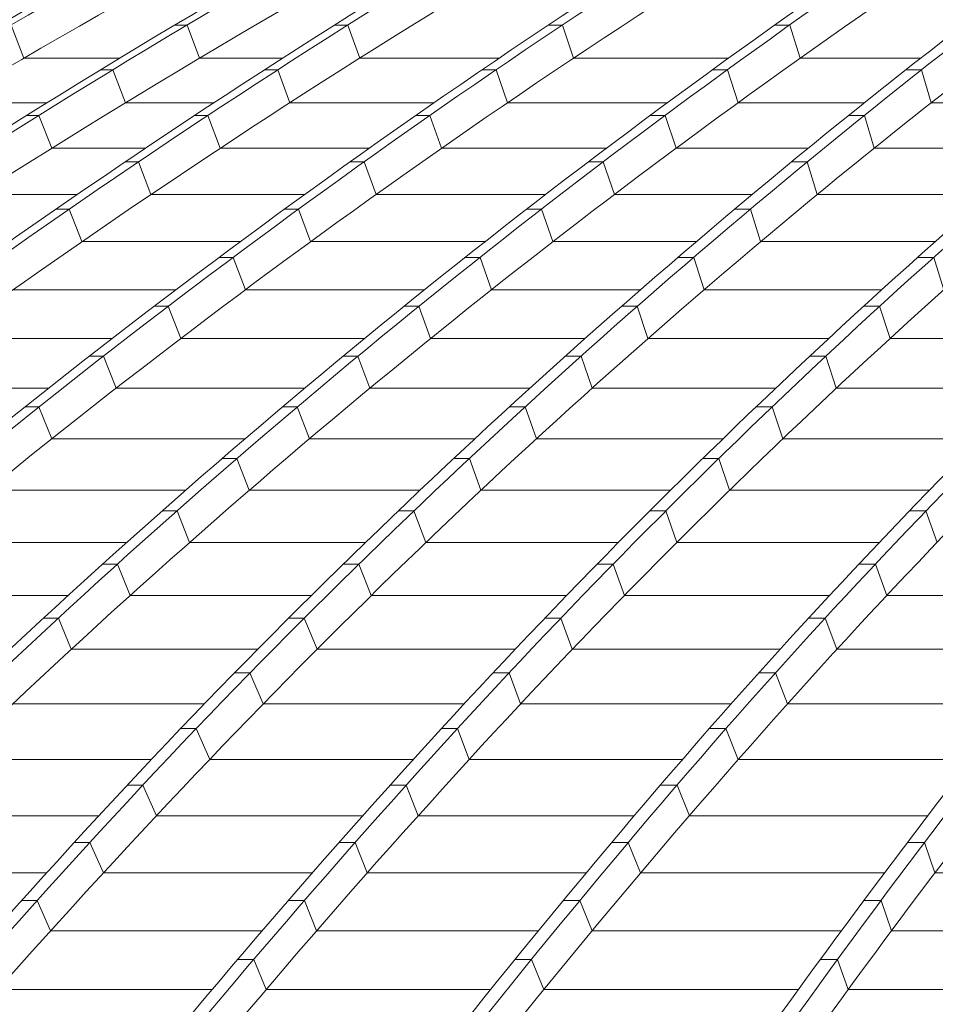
# Model space of a CAD drawing. Header units: millimetres. Extents: x 614675 to 1010864, y -150593 to -87691.
# Tile 77 of 194: x 813227 to 815253, y -103678 to -101498. Entities that reach past the tile are written whole.
import ezdxf

# ---------------------------------------------------------------- set-up
doc = ezdxf.new("R2010")
doc.units = ezdxf.units.MM
doc.header["$LTSCALE"] = 0.05
doc.layers.get('0').update_dxf_attribs({"lineweight": 0})
doc.layers.add('GLASS 2', color=8, linetype='Continuous', lineweight=0)

# ---------------------------------------------------------------- blocks, each defined once
blk = doc.blocks.new('A$C48F46CC2')
at = {"layer": 'GLASS 2', "elevation": -4196.2}
for points in [[(-15779, -9662, -0.18771), (395, -1055.3)], [(1174.4, -1055.3, 0.047374), (-1992.5, -1837.6, 0.042567), (-4795.8, -3098.4, 0.040333), (-7417.4, -4847.9, 0.038015), (-9808, -7053.3, 0.035685), (-11910.7, -9662)], [(1200.2, -1055.3, 0.047374), (-1966.7, -1837.6, 0.042567), (-4769.9, -3098.4, 0.040333), (-7391.5, -4847.9, 0.038015), (-9782.1, -7053.3, 0.035685), (-11884.9, -9662)], [(1423, -1055.3, 0.048308), (-1674.5, -1837.6, 0.043228), (-4415.4, -3098.4, 0.039953), (-6982.1, -4847.9, 0.037282), (-9315, -7053.3, 0.035508), (-11370.4, -9662)], [(1460.1, -1055.3, 0.050801), (-1463.2, -1837.6, 0.044807), (-4050.8, -3098.4, 0.041478), (-6470.7, -4847.9, 0.038141), (-8677.4, -7053.3, 0.034979), (-10618.4, -9662)], [(1594.5, -1055.3, 0.05323), (-1173.5, -1837.6, 0.046298), (-3623.6, -3098.4, 0.042138), (-5915, -4847.9, 0.038087), (-8004.4, -7053.3, 0.03439), (-9842.3, -9662)], [(1625.6, -1055.3, 0.053231), (-1142.4, -1837.6, 0.046299), (-3592.5, -3098.4, 0.042139), (-5883.8, -4847.9, 0.038087), (-7973.3, -7053.3, 0.03439), (-9811.2, -9662)], [(1768, -1055.3, 0.056039), (-835.4, -1837.6, 0.047917), (-3139.9, -3098.4, 0.042752), (-5295, -4847.9, 0.037893), (-7260.3, -7053.3, 0.033634), (-8988.9, -9662)], [(1809.8, -1055.3, 0.059928), (-588.5, -1837.6, 0.050008), (-2710.6, -3098.4, 0.042466), (-4698.3, -4847.9, 0.036488), (-6504.1, -7053.3, 0.03248), (-8095.5, -9662)], [(2087.2, -1055.3, 0.061936), (-213.7, -1837.6, 0.050937), (-2250.3, -3098.4, 0.043534), (-4155, -4847.9, 0.037088), (-5891.9, -7053.3, 0.031856), (-7419.7, -9662)], [(2122.8, -1055.3, 0.061935), (-178.1, -1837.6, 0.050937), (-2214.7, -3098.4, 0.043536), (-4119.4, -4847.9, 0.037089), (-5856.3, -7053.3, 0.031857), (-7384.1, -9662)], [(2420.5, -1055.3, 0.064033), (215.6, -1837.6, 0.051922), (-1735.3, -3098.4, 0.042903), (-3562.3, -4847.9, 0.0359), (-5222.9, -7053.3, 0.031172), (-6685.9, -9662)], [(2468.6, -1055.3, 0.069507), (492.9, -1837.6, 0.05401), (-1255.9, -3098.4, 0.043608), (-2891.4, -4847.9, 0.035415), (-4382.8, -7053.3, 0.029326), (-5694.6, -9662)], [(2640.4, -1055.3, 0.074832), (863.3, -1837.6, 0.055576), (-709.8, -3098.4, 0.043071), (-2180.9, -4847.9, 0.033892), (-3522.4, -7053.3, 0.027439), (-4702.4, -9662)], [(2679.7, -1055.3, 0.074834), (902.5, -1837.6, 0.055579), (-670.6, -3098.4, 0.04307), (-2141.7, -4847.9, 0.033892), (-3483.2, -7053.3, 0.027439), (-4663.2, -9662)], [(962, -1137.9, 0.0412), (-1647.6, -1837.6, 0.043228), (-4388.5, -3098.4, 0.040078), (-6954.5, -4847.9, 0.037418), (-9288.1, -7053.3, 0.035508), (-11343.4, -9662)], [(962.1, -1137.9, 0.042487), (-1492.4, -1837.6, 0.044807), (-4080, -3098.4, 0.041477), (-6499.9, -4847.9, 0.038141), (-8706.6, -7053.3, 0.034979), (-10647.6, -9662)], [(1392.3, -1137.9, 0.047911), (-802.6, -1837.6, 0.047918), (-3107.1, -3098.4, 0.042752), (-5262.2, -4847.9, 0.037893), (-7227.4, -7053.3, 0.033634), (-8956.1, -9662)], [(1391.6, -1137.9, 0.050186), (-623.3, -1837.6, 0.050008), (-2745.4, -3098.4, 0.042596), (-4732.6, -4847.9, 0.036624), (-6538.9, -7053.3, 0.03248), (-8130.3, -9662)], [(2114.3, -1137.9, 0.055235), (252, -1837.6, 0.051921), (-1699, -3098.4, 0.043033), (-3525.4, -4847.9, 0.036034), (-5186.5, -7053.3, 0.031172), (-6649.5, -9662)], [(2114, -1137.9, 0.057888), (455, -1837.6, 0.05401), (-1293.9, -3098.4, 0.043608), (-2929.4, -4847.9, 0.035414), (-4420.8, -7053.3, 0.029326), (-5732.6, -9662)], [(1832, -1203.2, 0.054713), (-164.7, -1915.5, 0.05094), (-2194.9, -3172.3, 0.043536), (-4093.5, -4916.2, 0.037089), (-5824.8, -7114.5, 0.031745), (-7348, -9714.9)], [(2379.8, -1227.6, 0.063226), (912.8, -1915.5, 0.055579), (-655.2, -3172.3, 0.04307), (-2121.6, -4916.2, 0.033892), (-3458.9, -7114.5, 0.0273), (-4635.3, -9714.9)], [(1301, -1252.1, 0.0479), (-575, -1915.5, 0.050007), (-2690.3, -3172.3, 0.043358), (-4668.1, -4916.2, 0.037419), (-6471.6, -7114.5, 0.032414), (-8057.9, -9714.9)], [(1968.5, -1277.7, 0.052863), (504.4, -1915.5, 0.05401), (-1238.8, -3172.3, 0.043608), (-2869.1, -4916.2, 0.035415), (-4355.7, -7114.5, 0.029237), (-5663.6, -9714.9)], [(-89.6, -1547.5, 0.020585), (-1126.3, -1915.5, 0.046298), (-3568.6, -3172.3, 0.042138), (-5852.6, -4916.2, 0.038087), (-7935.3, -7114.5, 0.034244), (-9767.8, -9714.9)], [(-1065.6, -1632.8, 0.013612), (-1948.2, -1915.5, 0.042568), (-4742.6, -3172.3, 0.040333), (-7355.8, -4916.2, 0.038016), (-9738.8, -7114.5, 0.035579), (-11835.2, -9714.9)], [(-613.2, -1626.9, 0.014968), (-1446.2, -1915.5, 0.044807), (-4025.5, -3172.3, 0.041477), (-6437.6, -4916.2, 0.038788), (-8637.3, -7114.5, 0.034841), (-10572.5, -9714.9)], [(645.2, -1733.5, 0.011823), (265.1, -1915.5, 0.051924), (-1679.7, -3172.3, 0.043673), (-3498.1, -4916.2, 0.036691), (-5156.1, -7114.5, 0.014988), (-5911.6, -8366.6, 0.013115), (-6615, -9714.9)], [(-785, -1914.4, 0.000061), (-787.6, -1915.5, 0.047917), (-3084.7, -3172.3, 0.042751), (-5232.8, -4916.2, 0.037892), (-7191.8, -7114.5, 0.033527), (-8915.2, -9714.9)], [(-2342.5, -2189.5, 0.03225), (-4361.4, -3172.3, 0.04069), (-6916, -4916.2, 0.038083), (-9245.4, -7114.5, 0.035317), (-11294.9, -9714.9)]]:
    blk.add_lwpolyline(points, format="xyb", dxfattribs=at)
at = {"layer": 'GLASS 2'}
for points, elevation in [([(-5107.7, -3290.8), (-5079.3, -3364.1)], -4196.2), ([(-4718.3, -3290.8), (-4745.1, -3290.8)], -4196.2), ([(-4690.5, -3364.1), (-4718.3, -3290.8)], -4196.2), ([(-4362.3, -3290.8), (-4391.6, -3290.8)], -4196.2), ([(-4336.1, -3364.1), (-4362.3, -3290.8)], -4196.2), ([(-3887.4, -3290.8), (-3918.5, -3290.8)], -4196.2), ([(-3862.5, -3364.1), (-3887.4, -3290.8)], -4196.2), ([(-3384.2, -3290.8), (-3417.1, -3290.8)], -4196.2), ([(-3360.9, -3364.1), (-3384.2, -3290.8)], -4196.2), ([(-4866.9, -3364.1), (-5079.3, -3364.1)], -4196.2), ([(-4506.6, -3364.1), (-4690.5, -3364.1)], -4196.2), ([(-4027.4, -3364.1), (-4336.1, -3364.1)], -4196.2), ([(-3519.5, -3364.1), (-3862.5, -3364.1)], -4196.2), ([(-3094.3, -3364.1), (-3360.9, -3364.1)], -4196.2), ([(-4882.4, -3389.9), (-4909.3, -3389.9)], -4196.2), ([(-4854.2, -3462.8), (-4882.4, -3389.9)], -4196.2), ([(-4517.4, -3389.9), (-4546.7, -3389.9)], -4196.2), ([(-4490.6, -3462.8), (-4517.4, -3389.9)], -4196.2), ([(-4034.2, -3389.9), (-4065.3, -3389.9)], -4196.2), ([(-4008.8, -3462.8), (-4034.2, -3389.9)], -4196.2), ([(-3522.3, -3389.9), (-3555.2, -3389.9)], -4196.2), ([(-3498.6, -3462.8), (-3522.3, -3389.9)], -4196.2), ([(-3092.3, -3389.9), (-3127.1, -3389.9)], -4196.2), ([(-3092.3, -3389.9), (-3071.1, -3462.8)], -4196.2), ([(-5027.9, -3462.8), (-5246.8, -3462.8)], -4196.2), ([(-4658.7, -3462.8), (-4854.2, -3462.8)], -4196.2), ([(-4171.4, -3462.8), (-4490.6, -3462.8)], -4196.2), ([(-3654.9, -3462.8), (-4008.8, -3462.8)], -4196.2), ([(-3219, -3462.8), (-3498.6, -3462.8)], -4196.2), ([(-2705.1, -3462.8), (-3071.1, -3462.8)], -4196.2), ([(-5046.1, -3490.8), (-5072.9, -3490.8)], -4196.2), ([(-5017.4, -3563.5), (-5046.1, -3490.8)], -4196.2), ([(-4671.9, -3490.8), (-4701.2, -3490.8)], -4196.2), ([(-4644.7, -3563.5), (-4671.9, -3490.8)], -4196.2), ([(-4180.5, -3490.8), (-4211.6, -3490.8)], -4196.2), ([(-4154.7, -3563.5), (-4180.5, -3490.8)], -4196.2), ([(-3659.9, -3490.8), (-3692.8, -3490.8)], -4196.2), ([(-3635.7, -3563.5), (-3659.9, -3490.8)], -4196.2), ([(-3219, -3490.8), (-3253.8, -3490.8)], -4196.2), ([(-3219, -3490.8), (-3197.4, -3563.5)], -4196.2), ([(-4810.3, -3563.5), (-5017.4, -3563.5)], -4196.2), ([(-4314.9, -3563.5), (-4644.7, -3563.5)], -4196.2), ([(-3789.9, -3563.5), (-4154.7, -3563.5)], -4196.2), ([(-3343.3, -3563.5), (-3635.7, -3563.5)], -4196.2), ([(-2824.5, -3563.5), (-3197.4, -3563.5)], -4196.2), ([(-4825.9, -3593.7), (-4855.1, -3593.7)], -4196.2), ([(-4798.1, -3666), (-4825.9, -3593.7)], -4196.2), ([(-4326.3, -3593.7), (-4357.4, -3593.7)], -4196.2), ([(-4300, -3666), (-4326.3, -3593.7)], -4196.2), ([(-3797.1, -3593.7), (-3829.9, -3593.7)], -4196.2), ([(-3772.4, -3666), (-3797.1, -3593.7)], -4196.2), ([(-3345.3, -3593.7), (-3380.2, -3593.7)], -4196.2), ([(-3345.3, -3593.7), (-3323.3, -3666)], -4196.2), ([(-4961.3, -3666), (-5179.9, -3666)], -4196.2), ([(-4458, -3666), (-4798.1, -3666)], -4196.2), ([(-3924.6, -3666), (-4300, -3666)], -4196.2), ([(-3467.4, -3666), (-3772.4, -3666)], -4196.2), ([(-2943.6, -3666), (-3323.3, -3666)], -4196.2), ([(-4979.1, -3698.4), (-5008.4, -3698.4)], -4196.2), ([(-4950.9, -3770.3), (-4979.1, -3698.4)], -4196.2), ([(-4471.5, -3698.4), (-4502.6, -3698.4)], -4196.2), ([(-4444.7, -3770.3), (-4471.5, -3698.4)], -4196.2), ([(-3933.7, -3698.4), (-3966.5, -3698.4)], -4196.2), ([(-3908.6, -3770.3), (-3933.7, -3698.4)], -4196.2), ([(-3471.2, -3698.4), (-3506.1, -3698.4)], -4196.2), ([(-3471.2, -3698.4), (-3448.7, -3770.3)], -4196.2), ([(-4600.5, -3770.3), (-4950.9, -3770.3)], -4196.2), ([(-4058.7, -3770.3), (-4444.7, -3770.3)], -4196.2), ([(-3591.1, -3770.3), (-3908.6, -3770.3)], -4196.2), ([(-3062.2, -3770.3), (-3448.7, -3770.3)], -4196.2), ([(-4616, -3805), (-4647.1, -3805)], -4196.2), ([(-4588.8, -3876.6), (-4616, -3805)], -4196.2), ([(-4069.7, -3805), (-4102.6, -3805)], -4196.2), ([(-4044.2, -3876.6), (-4069.7, -3805)], -4196.2), ([(-3596.7, -3805), (-3631.5, -3805)], -4196.2), ([(-3596.7, -3805), (-3573.7, -3876.6)], -4196.2), ([(-3065.4, -3805), (-3101, -3805)], -4196.2), ([(-3065.4, -3805), (-3042.8, -3876.6)], -4196.2), ([(-4742.6, -3876.6), (-5103.1, -3876.6)], -4196.2), ([(-4192.3, -3876.6), (-4588.8, -3876.6)], -4196.2), ([(-3714.3, -3876.6), (-4044.2, -3876.6)], -4196.2), ([(-3180.4, -3876.6), (-3573.7, -3876.6)], -4196.2), ([(-4759.9, -3913.4), (-4791, -3913.4)], -4196.2), ([(-4759.9, -3913.4), (-4732.3, -3984.7)], -4196.2), ([(-4205.1, -3913.4), (-4238, -3913.4)], -4196.2), ([(-4205.1, -3913.4), (-4179.2, -3984.7)], -4196.2), ([(-3721.6, -3913.4), (-3756.4, -3913.4)], -4196.2), ([(-3721.6, -3913.4), (-3698, -3984.7)], -4196.2), ([(-3185.2, -3913.4), (-3220.8, -3913.4)], -4196.2), ([(-3185.2, -3913.4), (-3162.2, -3984.7)], -4196.2), ([(-4884, -3984.7), (-5254.5, -3984.7)], -4196.2), ([(-4325.4, -3984.7), (-4732.3, -3984.7)], -4196.2), ([(-3837.1, -3984.7), (-4179.2, -3984.7)], -4196.2), ([(-3298.1, -3984.7), (-3698, -3984.7)], -4196.2), ([(-2739, -3984.7), (-3162.2, -3984.7)], -4196.2), ([(-4903.3, -4023.8), (-4934.4, -4023.8)], -4196.2), ([(-4875.2, -4094.7), (-4903.3, -4023.8)], -4196.2), ([(-4340, -4023.8), (-4372.9, -4023.8)], -4196.2), ([(-4313.6, -4094.7), (-4340, -4023.8)], -4196.2), ([(-3846.2, -4023.8), (-3880.9, -4023.8)], -4196.2), ([(-3846.2, -4023.8), (-3821.9, -4094.7)], -4196.2), ([(-3304.5, -4023.8), (-3340.1, -4023.8)], -4196.2), ([(-3304.5, -4023.8), (-3281.2, -4094.7)], -4196.2), ([(-5024.9, -4094.7), (-5405.4, -4094.7)], -4196.2), ([(-4458, -4094.7), (-4875.2, -4094.7)], -4196.2), ([(-3959.5, -4094.7), (-4313.6, -4094.7)], -4196.2), ([(-3415.4, -4094.7), (-3821.9, -4094.7)], -4196.2), ([(-2851.6, -4094.7), (-3281.2, -4094.7)], -4196.2), ([(-5046, -4136.1), (-5077.1, -4136.1)], -4196.2), ([(-5017.4, -4206.7), (-5046, -4136.1)], -4196.2), ([(-4474.2, -4136.1), (-4507.1, -4136.1)], -4196.2), ([(-4447.4, -4206.7), (-4474.2, -4136.1)], -4196.2), ([(-3970.1, -4136.1), (-4004.8, -4136.1)], -4196.2), ([(-3970.1, -4136.1), (-3945.1, -4206.7)], -4196.2), ([(-3423.2, -4136.1), (-3458.8, -4136.1)], -4196.2), ([(-3423.2, -4136.1), (-3399.5, -4206.7)], -4196.2), ([(-4590, -4206.7), (-5017.4, -4206.7)], -4196.2), ([(-4081.3, -4206.7), (-4447.4, -4206.7)], -4196.2), ([(-3532.1, -4206.7), (-3945.1, -4206.7)], -4196.2), ([(-2963.7, -4206.7), (-3399.5, -4206.7)], -4196.2), ([(-4607.7, -4250.2), (-4640.5, -4250.2)], -4196.2), ([(-4580.4, -4320.4), (-4607.7, -4250.2)], -4196.2), ([(-4093.4, -4250.2), (-4128.1, -4250.2)], -4196.2), ([(-4093.4, -4250.2), (-4067.7, -4320.4)], -4196.2), ([(-3541.3, -4250.2), (-3576.9, -4250.2)], -4196.2), ([(-3541.3, -4250.2), (-3517.2, -4320.4)], -4196.2), ([(-4721.2, -4320.4), (-5158.8, -4320.4)], -4196.2), ([(-4202.6, -4320.4), (-4580.4, -4320.4)], -4196.2), ([(-3648.2, -4320.4), (-4067.7, -4320.4)], -4196.2), ([(-3075.1, -4320.4), (-3517.2, -4320.4)], -4196.2), ([(-4740.3, -4366.2), (-4773.2, -4366.2)], -4196.2), ([(-4712.7, -4436), (-4740.3, -4366.2)], -4196.2), ([(-4216, -4366.2), (-4250.6, -4366.2)], -4196.2), ([(-4216, -4366.2), (-4189.4, -4436)], -4196.2), ([(-3658.5, -4366.2), (-3694.1, -4366.2)], -4196.2), ([(-3658.5, -4366.2), (-3634.1, -4436)], -4196.2), ([(-3082.8, -4366.2), (-3119.3, -4366.2)], -4196.2), ([(-3058.2, -4436), (-3082.8, -4366.2)], -4196.2), ([(-4851.7, -4436), (-5299.3, -4436)], -4196.2), ([(-4323.1, -4436), (-4712.7, -4436)], -4196.2), ([(-3763.5, -4436), (-4189.4, -4436)], -4196.2), ([(-3186, -4436), (-3634.1, -4436)], -4196.2), ([(-4872.2, -4483.9), (-4905, -4483.9)], -4196.2), ([(-4844.1, -4553.3), (-4872.2, -4483.9)], -4196.2), ([(-4337.8, -4483.9), (-4372.3, -4483.9)], -4196.2), ([(-4337.8, -4483.9), (-4310.4, -4553.3)], -4196.2), ([(-3775, -4483.9), (-3810.6, -4483.9)], -4196.2), ([(-3775, -4483.9), (-3750.2, -4553.3)], -4196.2), ([(-3194.6, -4483.9), (-3231.2, -4483.9)], -4196.2), ([(-3169.4, -4553.3), (-3194.6, -4483.9)], -4196.2), ([(-4981.4, -4553.3), (-5439, -4553.3)], -4196.2), ([(-4442.9, -4553.3), (-4844.1, -4553.3)], -4196.2), ([(-3878.1, -4553.3), (-4310.4, -4553.3)], -4196.2), ([(-3296.1, -4553.3), (-3750.2, -4553.3)], -4196.2), ([(-2691.9, -4553.3), (-3169.4, -4553.3)], -4196.2), ([(-5003.1, -4603.5), (-5035.9, -4603.5)], -4196.2), ([(-4974.6, -4672.5), (-5003.1, -4603.5)], -4196.2), ([(-4458.8, -4603.5), (-4493.3, -4603.5)], -4196.2), ([(-4458.8, -4603.5), (-4430.5, -4672.5)], -4196.2), ([(-3890.7, -4603.5), (-3926.3, -4603.5)], -4196.2), ([(-3890.7, -4603.5), (-3865.5, -4672.5)], -4196.2), ([(-3305.7, -4603.5), (-3342.4, -4603.5)], -4196.2), ([(-3279.8, -4672.5), (-3305.7, -4603.5)], -4196.2), ([(-4562, -4672.5), (-4974.6, -4672.5)], -4196.2), ([(-3992, -4672.5), (-4430.5, -4672.5)], -4196.2), ([(-3405.5, -4672.5), (-3865.5, -4672.5)], -4196.2), ([(-2789.6, -4672.5), (-3279.8, -4672.5)], -4196.2), ([(-4579, -4724.8), (-4613.4, -4724.8)], -4196.2), ([(-4579, -4724.8), (-4549.8, -4793.5)], -4196.2), ([(-4005.5, -4724.8), (-4041.1, -4724.8)], -4196.2), ([(-4005.5, -4724.8), (-3980, -4793.5)], -4196.2), ([(-3416, -4724.8), (-3452.8, -4724.8)], -4196.2), ([(-3389.4, -4793.5), (-3416, -4724.8)], -4196.2), ([(-4680.2, -4793.5), (-5104.2, -4793.5)], -4196.2), ([(-4105, -4793.5), (-4549.8, -4793.5)], -4196.2), ([(-3514.1, -4793.5), (-3980, -4793.5)], -4196.2), ([(-2886.5, -4793.5), (-3389.4, -4793.5)], -4196.2), ([(-4698.3, -4847.9), (-4732.6, -4847.9)], -4196.2), ([(-4698.3, -4847.9), (-4668.1, -4916.2)], -4196.2), ([(-4119.4, -4847.9), (-4155, -4847.9)], -4196.2), ([(-4119.4, -4847.9), (-4093.5, -4916.2)], -4196.2), ([(-3525.4, -4847.9), (-3562.3, -4847.9)], -4196.2), ([(-3525.4, -4847.9), (-3498.1, -4916.2)], -4196.2), ([(-4797.1, -4916.2), (-5232.8, -4916.2)], -4196.2), ([(-4217.2, -4916.2), (-4668.1, -4916.2)], -4196.2), ([(-3621.5, -4916.2), (-4093.5, -4916.2)], -4196.2), ([(-2982.7, -4916.2), (-3498.1, -4916.2)], -4196.2), ([(-4815.9, -4973), (-4850.3, -4973)], 9926.1), ([(-4815.9, -4973), (-4786, -5040.9)], 9926.1), ([(-4232.9, -4973), (-4268.5, -4973)], 9926.1), ([(-4232.9, -4973), (-4206.6, -5040.9)], 9926.1), ([(-3633.7, -4973), (-3670.4, -4973)], 9926.1), ([(-3606.4, -5040.9), (-3633.7, -4973)], -4196.2), ([(-4913.3, -5040.9), (-5361, -5040.9)], -4196.2), ([(-4329.2, -5040.9), (-4786, -5040.9)], -4196.2), ([(-3728.3, -5040.9), (-4206.6, -5040.9)], -4196.2), ([(-3078.8, -5040.9), (-3606.4, -5040.9)], -4196.2), ([(-4933.1, -5099.8), (-4967.6, -5099.8)], -4196.2), ([(-4933.1, -5099.8), (-4903.3, -5167.3)], -4196.2), ([(-4345.9, -5099.8), (-4381.5, -5099.8)], -4196.2), ([(-4345.9, -5099.8), (-4319.3, -5167.3)], -4196.2), ([(-3741.5, -5099.8), (-3778.2, -5099.8)], -4196.2), ([(-3714.2, -5167.3), (-3741.5, -5099.8)], -4196.2), ([(-3085.7, -5099.8), (-3123.6, -5099.8)], -4196.2), ([(-3085.7, -5099.8), (-3062.7, -5167.3)], -4196.2), ([(-5029.1, -5167.3), (-5488.5, -5167.3)], -4196.2), ([(-4440.8, -5167.3), (-4903.3, -5167.3)], -4196.2), ([(-3834.7, -5167.3), (-4319.3, -5167.3)], -4196.2), ([(-3174.5, -5167.3), (-3714.2, -5167.3)], -4196.2), ([(-2401.3, -5167.3), (-3062.7, -5167.3)], -4196.2), ([(-5049.9, -5228.4), (-5084.4, -5228.4)], -4196.2), ([(-5049.9, -5228.4), (-5020.2, -5295.5)], -4196.2), ([(-4458.4, -5228.4), (-4494, -5228.4)], -4196.2), ([(-4458.4, -5228.4), (-4431.4, -5295.5)], -4196.2), ([(-3848.9, -5228.4), (-3885.5, -5228.4)], -4196.2), ([(-3821.6, -5295.5), (-3848.9, -5228.4)], -4196.2), ([(-3182.2, -5228.4), (-3220.2, -5228.4)], -4196.2), ([(-3182.2, -5228.4), (-3159, -5295.5)], -4196.2), ([(-4551.9, -5295.5), (-5020.2, -5295.5)], -4196.2), ([(-3940.7, -5295.5), (-4431.4, -5295.5)], -4196.2), ([(-3269.9, -5295.5), (-3821.6, -5295.5)], -4196.2), ([(-2487.1, -5295.5), (-3159, -5295.5)], -4196.2), ([(-4570.4, -5358.8), (-4606, -5358.8)], -4196.2), ([(-4570.4, -5358.8), (-4543.1, -5425.4)], -4196.2), ([(-3955.9, -5358.8), (-3992.4, -5358.8)], -4196.2), ([(-3928.6, -5425.4), (-3955.9, -5358.8)], -4196.2), ([(-3278.4, -5358.8), (-3316.4, -5358.8)], -4196.2), ([(-3278.4, -5358.8), (-3254.9, -5425.4)], -4196.2), ([(-4662.5, -5425.4), (-5136.5, -5425.4)], -4196.2), ([(-4046.3, -5425.4), (-4543.1, -5425.4)], -4196.2), ([(-3364.9, -5425.4), (-3928.6, -5425.4)], -4196.2), ([(-2572.6, -5425.4), (-3254.9, -5425.4)], -4196.2)]:
    blk.add_lwpolyline(points, dxfattribs=dict(at, elevation=elevation))

msp = doc.modelspace()

# ---------------------------------------------------------------- block references
at = {"color": 5}
msp.add_blockref('A$C48F46CC2', (818315.4, -98219.4, 29629.7), dxfattribs=at)

doc.saveas('drawing.dxf')
